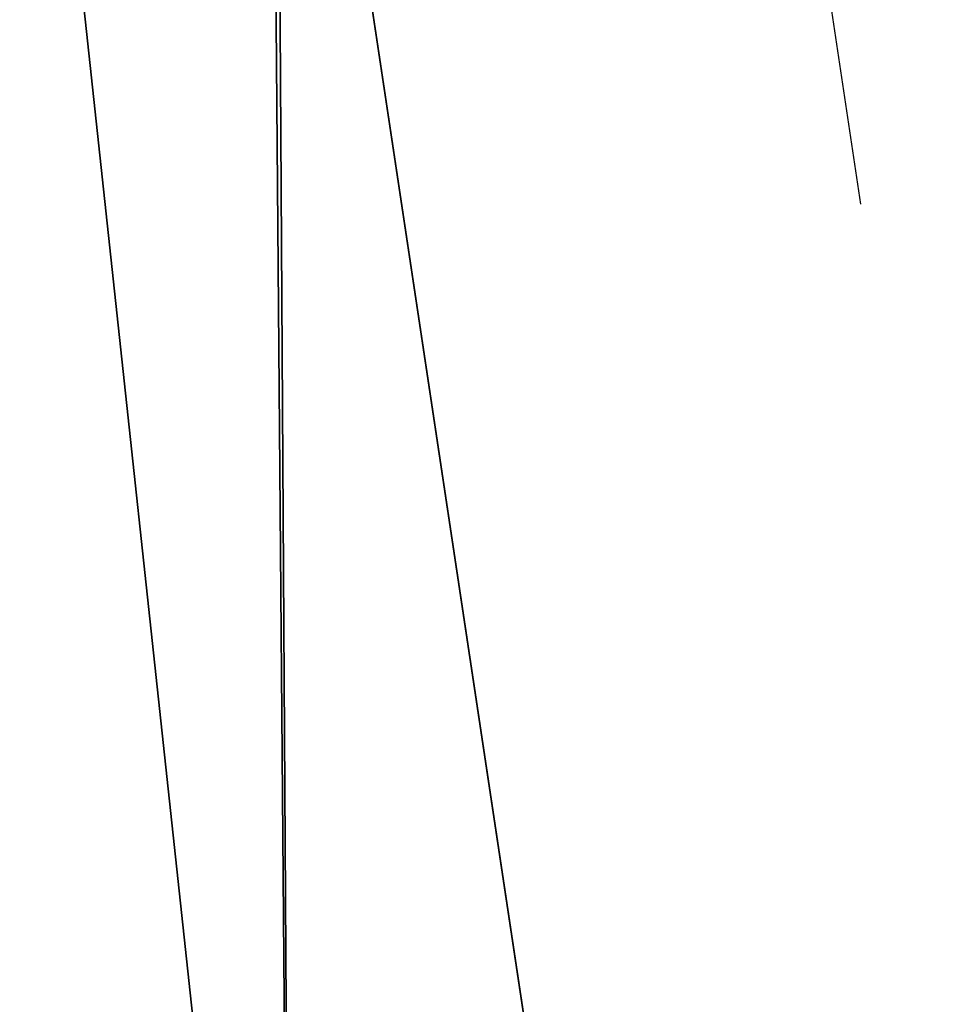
# Model space of a CAD drawing. Extents: x 22936 to 50368, y -4877 to 31080.
# Tile 140 of 256: x 41530 to 42040, y 6002 to 6544. Entities that reach past the tile are written whole.
import ezdxf

# ---------------------------------------------------------------- set-up
doc = ezdxf.new("R2010")
doc.units = 0
doc.layers.add('00_TRACE_RDC', color=241, linetype='CONTINUOUS')
doc.layers.add('08_AMENAGEMENTS_EXTERIEURS', color=253, linetype='CONTINUOUS')

# ---------------------------------------------------------------- blocks, each defined once
blk = doc.blocks.new('GROUPER_2')
at = {"layer": '00_TRACE_RDC'}
blk.add_line((12478.11, 11318.98), (12403.14, 11816.78), dxfattribs=at)
at = {"layer": '00_TRACE_RDC', "color": 54}
blk.add_line((12015.08, 11754.88), (12134.75, 10646.32), dxfattribs=at)
blk = doc.blocks.new('GROUPER_102')
at = {"layer": '08_AMENAGEMENTS_EXTERIEURS'}
for p, q in [((141.18, 1409.71), (305.18, 320.79)), ((149.76, 0), (0, 1387.23))]:
    blk.add_line(p, q, dxfattribs=at)
mesh = blk.add_polyface(dxfattribs=at)
corners = [(138.26, 1409.24), (149.76, 0), (0, 1387.23), (141.18, 1409.71), (305.18, 320.79), (833.1, 0), (903.13, 410.84)]
mesh.append_faces([[corners[k] for k in face] for face in [(0, 1, 2), (5, 4, 6)]], dxfattribs={"vtx0": -1})
mesh.append_faces([[corners[k] for k in face] for face in [(1, 4, 5)]], dxfattribs={"vtx0": -1, "vtx1": -1})
mesh.append_faces([[corners[k] for k in face] for face in [(1, 0, 3), (1, 3, 4)]], dxfattribs={"vtx0": -1, "vtx2": -1})
blk = doc.blocks.new('GROUPER_122')
at = {"layer": '08_AMENAGEMENTS_EXTERIEURS'}
blk.add_line((164, 668.17), (0, 1757.09), dxfattribs=at)
mesh = blk.add_polyface(dxfattribs=at)
corners = [(4865.77, 2632.41), (4440.58, 2433.55), (4420.06, 2562.46), (4529.79, 1059.49), (4741, 1059.49), (5029.79, 1059.49), (4894.7, 2450.68), (5779.35, 2591.51), (6882.55, 501.38), (5029.79, 501.38), (5988.63, 801.38), (6907.61, 801.38), (7602.54, 0), (6819.83, 133.42), (7715.66, 663.64), (3404.37, 2268.59), (164, 668.17), (0, 1757.09), (2762.33, 1059.49)]
mesh.append_faces([[corners[k] for k in face] for face in [(0, 1, 2), (5, 8, 9), (8, 12, 13), (12, 11, 14), (15, 16, 17)]], dxfattribs={"vtx0": -1})
mesh.append_faces([[corners[k] for k in face] for face in [(3, 0, 4), (4, 0, 5), (10, 5, 7), (16, 15, 18), (18, 15, 3)]], dxfattribs={"vtx0": -1, "vtx1": -1})
mesh.append_faces([[corners[k] for k in face] for face in [(1, 0, 3), (8, 5, 10), (12, 8, 11)]], dxfattribs={"vtx0": -1, "vtx1": -1, "vtx2": -1})
mesh.append_faces([[corners[k] for k in face] for face in [(5, 0, 6), (5, 6, 7), (8, 10, 11), (3, 15, 1)]], dxfattribs={"vtx0": -1, "vtx2": -1})

msp = doc.modelspace()

# ---------------------------------------------------------------- block references
at = {"layer": '00_TRACE_RDC'}
msp.add_blockref('GROUPER_2', (29515.15, -4876.93), dxfattribs=at)
at = {"layer": '08_AMENAGEMENTS_EXTERIEURS', "color": 9}
msp.add_blockref('GROUPER_122', (41671.41, 5143.34), dxfattribs=at)
at = {"layer": '08_AMENAGEMENTS_EXTERIEURS', "color": 54}
msp.add_blockref('GROUPER_102', (41530.23, 5490.71), dxfattribs=at)

doc.saveas('drawing.dxf')
